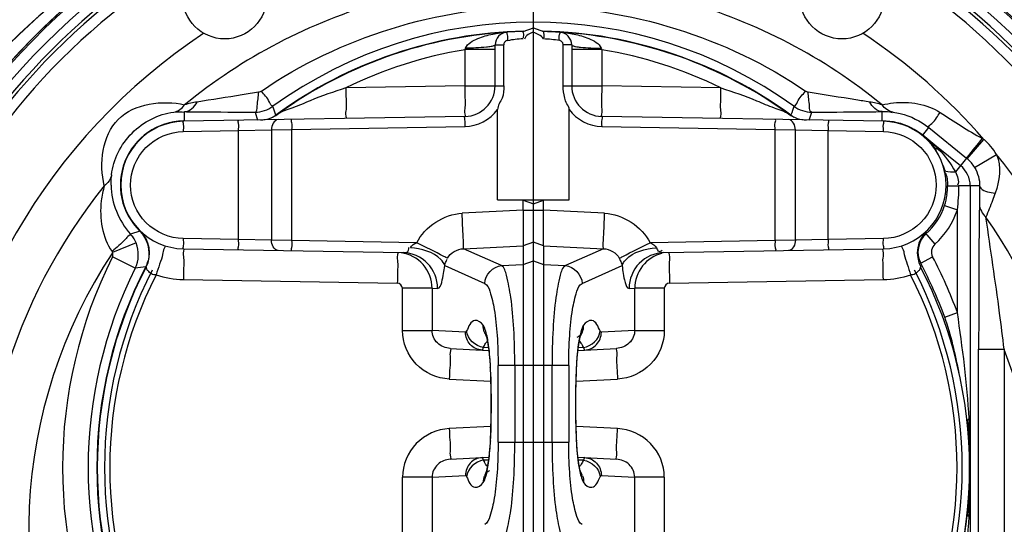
# Model space of a CAD drawing. Header units: inches. Extents: x 22575 to 24734, y 6028 to 6659.
# Tile 152 of 163: x 24683.62 to 24698.82, y 6498.43 to 6506.21. Entities that reach past the tile are written whole.
import ezdxf

# ---------------------------------------------------------------- set-up
doc = ezdxf.new("R2010")
doc.units = ezdxf.units.IN
doc.header["$LTSCALE"] = 0.5
doc.header["$MEASUREMENT"] = 0
doc.layers.add('CL', color=1, linetype='Continuous')

# ---------------------------------------------------------------- blocks, each defined once
blk = doc.blocks.new('Flygt Small 7 MGD')
at = {"color": 6, "linetype": 'Continuous'}
for p, q in [((24703.592, 6503.019), (24703.749, 6503.076)), ((24703.749, 6503.015), (24703.749, 6503.076)), ((24703.749, 6503.076), (24703.907, 6503.019)), ((24702.694, 6502.739), (24702.703, 6502.762)), ((24702.694, 6502.181), (24702.694, 6502.739)), ((24703.159, 6502.739), (24702.694, 6502.739)), ((24703.159, 6502.181), (24703.159, 6502.812)), ((24703.159, 6502.812), (24703.291, 6502.812)), ((24703.291, 6502.181), (24703.291, 6502.812)), ((24704.208, 6502.181), (24704.208, 6502.812)), ((24704.34, 6502.812), (24704.208, 6502.812)), ((24704.34, 6502.812), (24704.34, 6502.181)), ((24704.804, 6502.739), (24704.34, 6502.739)), ((24704.796, 6502.762), (24704.804, 6502.739)), ((24704.804, 6502.739), (24704.804, 6502.181)), ((24702.694, 6502.181), (24700.854, 6502.149)), ((24702.694, 6502.181), (24703.291, 6502.181)), ((24704.208, 6502.181), (24704.804, 6502.181)), ((24706.644, 6502.149), (24704.804, 6502.181)), ((24699.739, 6501.834), (24699.729, 6501.864)), ((24699.75, 6501.804), (24699.739, 6501.834)), ((24699.776, 6501.729), (24699.75, 6501.804)), ((24703.195, 6500.422), (24703.196, 6501.814)), ((24704.303, 6500.422), (24704.303, 6501.814)), ((24702.694, 6501.709), (24698.347, 6501.633)), ((24698.364, 6501.639), (24698.364, 6501.782)), ((24699.453, 6501.775), (24699.492, 6501.653)), ((24699.776, 6501.73), (24699.778, 6501.726)), ((24709.151, 6501.633), (24704.804, 6501.709)), ((24707.72, 6501.726), (24707.723, 6501.73)), ((24707.724, 6501.733), (24707.723, 6501.729)), ((24707.724, 6501.733), (24707.723, 6501.729)), ((24708.006, 6501.653), (24708.046, 6501.775)), ((24709.134, 6501.639), (24709.134, 6501.782)), ((24699.198, 6501.491), (24699.705, 6501.501)), ((24699.705, 6501.501), (24700.017, 6501.505)), ((24699.705, 6501.501), (24699.705, 6499.797)), ((24700.017, 6501.505), (24702.694, 6501.552)), ((24700.017, 6501.505), (24700.017, 6499.793)), ((24704.804, 6501.552), (24707.481, 6501.505)), ((24707.481, 6499.793), (24707.481, 6501.505)), ((24707.481, 6501.505), (24707.793, 6501.501)), ((24707.793, 6499.797), (24707.793, 6501.501)), ((24707.793, 6501.501), (24708.3, 6501.491)), ((24709.759, 6501.421), (24709.852, 6501.536)), ((24709.852, 6501.536), (24710.434, 6501.064)), ((24698.345, 6501.476), (24699.198, 6501.491)), ((24699.198, 6499.807), (24699.198, 6501.491)), ((24708.3, 6499.807), (24708.3, 6501.491)), ((24708.3, 6501.491), (24709.154, 6501.476)), ((24709.759, 6501.421), (24710.341, 6500.95)), ((24710.447, 6501.054), (24710.704, 6501.352)), ((24710.434, 6501.064), (24710.264, 6500.854)), ((24710.56, 6500.92), (24710.898, 6501.122)), ((24710.144, 6500.639), (24710.318, 6500.637)), ((24710.637, 6500.637), (24710.318, 6500.637)), ((24710.49, 6500.637), (24710.49, 6491.94)), ((24703.195, 6500.422), (24704.303, 6500.422)), ((24703.195, 6500.422), (24703.592, 6500.415)), ((24703.592, 6500.262), (24703.592, 6500.415)), ((24703.592, 6500.415), (24703.749, 6500.358)), ((24703.749, 6500.358), (24703.907, 6500.415)), ((24704.303, 6500.422), (24703.907, 6500.415)), ((24703.907, 6500.262), (24703.907, 6500.415)), ((24710.096, 6500.333), (24710.294, 6500.268)), ((24703.592, 6500.262), (24702.65, 6500.214)), ((24703.592, 6500.262), (24703.907, 6500.262)), ((24704.849, 6500.214), (24703.907, 6500.262)), ((24710.294, 6498.682), (24710.294, 6500.268)), ((24697.674, 6499.939), (24697.53, 6499.893)), ((24697.674, 6499.939), (24697.678, 6499.943)), ((24699.198, 6499.807), (24698.345, 6499.822)), ((24709.154, 6499.822), (24708.3, 6499.807)), ((24709.808, 6499.894), (24709.821, 6499.88)), ((24709.821, 6499.88), (24709.947, 6499.739)), ((24697.618, 6499.755), (24697.253, 6499.606)), ((24699.705, 6499.797), (24699.198, 6499.807)), ((24700.017, 6499.793), (24699.705, 6499.797)), ((24701.948, 6499.76), (24700.017, 6499.793)), ((24702.669, 6499.666), (24703.592, 6499.713)), ((24703.749, 6499.77), (24703.592, 6499.713)), ((24703.592, 6499.713), (24703.592, 6494.832)), ((24703.907, 6499.713), (24703.749, 6499.77)), ((24703.907, 6499.713), (24703.907, 6494.832)), ((24703.907, 6499.713), (24704.83, 6499.666)), ((24707.481, 6499.793), (24705.55, 6499.76)), ((24707.793, 6499.797), (24707.481, 6499.793)), ((24708.3, 6499.807), (24707.793, 6499.797)), ((24697.603, 6499.365), (24697.251, 6499.541)), ((24698.347, 6499.665), (24701.738, 6499.606)), ((24703.255, 6499.406), (24702.669, 6499.666)), ((24704.83, 6499.666), (24704.244, 6499.406)), ((24705.76, 6499.606), (24709.151, 6499.665)), ((24709.727, 6499.444), (24709.912, 6499.541)), ((24697.77, 6499.381), (24697.765, 6499.384)), ((24702.38, 6499.406), (24702.998, 6499.132)), ((24703.255, 6499.406), (24703.592, 6499.424)), ((24703.592, 6499.424), (24703.749, 6499.481)), ((24703.749, 6499.481), (24703.907, 6499.424)), ((24703.907, 6499.424), (24704.244, 6499.406)), ((24704.501, 6499.132), (24705.119, 6499.406)), ((24698.347, 6499.193), (24701.649, 6499.135)), ((24705.849, 6499.135), (24709.151, 6499.193)), ((24701.728, 6498.404), (24701.728, 6499.056)), ((24702.185, 6499.056), (24701.728, 6499.056)), ((24702.185, 6499.056), (24702.185, 6498.404)), ((24702.185, 6499.056), (24702.271, 6499.055)), ((24705.227, 6499.055), (24705.313, 6499.056)), ((24705.313, 6498.404), (24705.313, 6499.056)), ((24705.77, 6499.056), (24705.313, 6499.056)), ((24705.77, 6499.056), (24705.77, 6498.404)), ((24710.098, 6498.61), (24710.294, 6498.682)), ((24701.728, 6498.404), (24702.185, 6498.404)), ((24702.7, 6498.377), (24702.185, 6498.404)), ((24703.012, 6498.341), (24703.011, 6498.342)), ((24703.014, 6498.338), (24703.012, 6498.341)), ((24703.012, 6498.34), (24703.013, 6498.339)), ((24703.014, 6498.338), (24703.012, 6498.34)), ((24703.016, 6498.334), (24703.014, 6498.338)), ((24703.016, 6498.334), (24703.015, 6498.336)), ((24704.482, 6498.334), (24704.484, 6498.336)), ((24704.486, 6498.341), (24704.483, 6498.336)), ((24704.486, 6498.339), (24704.486, 6498.34)), ((24705.313, 6498.404), (24704.798, 6498.377)), ((24705.313, 6498.404), (24705.77, 6498.404)), ((24703.031, 6498.279), (24703.036, 6498.255)), ((24702.467, 6498.127), (24703.062, 6498.096)), ((24703.056, 6498.139), (24702.976, 6498.143)), ((24704.437, 6498.096), (24705.031, 6498.127)), ((24704.522, 6498.143), (24704.442, 6498.139)), ((24710.622, 6492.494), (24710.622, 6498.114)), ((24710.622, 6498.114), (24711.016, 6498.114)), ((24711.016, 6498.114), (24711.016, 6492.494)), ((24703.087, 6497.834), (24703.087, 6497.846)), ((24703.205, 6496.682), (24703.205, 6497.863)), ((24704.294, 6497.863), (24703.205, 6497.863)), ((24703.462, 6497.863), (24703.462, 6496.682)), ((24704.037, 6496.682), (24704.037, 6497.863)), ((24704.294, 6497.863), (24704.294, 6496.682)), ((24704.412, 6497.846), (24704.411, 6497.834)), ((24702.451, 6497.655), (24703.09, 6497.622)), ((24704.408, 6497.622), (24705.048, 6497.655)), ((24703.091, 6496.923), (24702.451, 6496.89)), ((24705.048, 6496.89), (24704.408, 6496.923)), ((24703.087, 6496.699), (24703.087, 6496.712)), ((24703.205, 6496.682), (24704.294, 6496.682)), ((24704.411, 6496.712), (24704.412, 6496.699)), ((24702.467, 6496.418), (24703.062, 6496.449)), ((24703.056, 6496.406), (24702.976, 6496.402)), ((24704.437, 6496.449), (24705.031, 6496.418)), ((24704.522, 6496.402), (24704.442, 6496.406)), ((24703.012, 6496.204), (24703.015, 6496.209)), ((24703.013, 6496.206), (24703.012, 6496.205)), ((24703.016, 6496.211), (24703.015, 6496.209)), ((24704.468, 6496.266), (24704.462, 6496.291)), ((24704.482, 6496.211), (24704.484, 6496.209)), ((24704.482, 6496.211), (24704.485, 6496.207)), ((24704.487, 6496.203), (24704.485, 6496.207)), ((24704.485, 6496.207), (24704.486, 6496.205)), ((24704.485, 6496.207), (24704.486, 6496.205)), ((24704.486, 6496.205), (24704.486, 6496.206)), ((24704.486, 6496.205), (24704.487, 6496.203)), ((24701.728, 6493.443), (24701.728, 6496.142)), ((24702.185, 6496.142), (24701.728, 6496.142)), ((24702.185, 6496.142), (24702.7, 6496.168)), ((24702.185, 6496.142), (24702.185, 6493.443)), ((24704.798, 6496.168), (24705.313, 6496.142)), ((24705.313, 6493.443), (24705.313, 6496.142)), ((24705.77, 6496.142), (24705.313, 6496.142)), ((24705.77, 6496.142), (24705.77, 6493.443))]:
    blk.add_line(p, q, dxfattribs=at)
for points in [[(24703.349, 6502.88), (24703.339, 6502.878), (24703.329, 6502.874), (24703.32, 6502.869), (24703.312, 6502.862), (24703.304, 6502.853), (24703.298, 6502.844), (24703.294, 6502.834), (24703.292, 6502.823), (24703.291, 6502.812)], [(24704.208, 6502.812), (24704.207, 6502.823), (24704.205, 6502.833), (24704.201, 6502.843), (24704.195, 6502.852), (24704.187, 6502.861), (24704.179, 6502.868), (24704.17, 6502.874), (24704.16, 6502.878), (24704.15, 6502.88)], [(24710.679, 6501.367), (24710.681, 6501.366), (24710.684, 6501.364), (24710.687, 6501.362), (24710.69, 6501.361), (24710.693, 6501.359), (24710.696, 6501.357), (24710.699, 6501.355), (24710.702, 6501.353), (24710.704, 6501.352)], [(24703.011, 6498.342), (24703.013, 6498.338), (24703.016, 6498.33), (24703.02, 6498.317), (24703.025, 6498.3), (24703.031, 6498.279)], [(24704.416, 6497.833), (24704.418, 6497.875), (24704.421, 6497.928), (24704.425, 6497.979), (24704.429, 6498.027), (24704.434, 6498.072), (24704.439, 6498.115), (24704.444, 6498.154), (24704.45, 6498.19), (24704.456, 6498.222), (24704.461, 6498.251), (24704.467, 6498.276), (24704.472, 6498.298), (24704.477, 6498.315), (24704.481, 6498.325)], [(24704.485, 6498.338), (24704.482, 6498.336), (24704.47, 6498.325), (24704.449, 6498.312), (24704.42, 6498.299)], [(24704.481, 6498.325), (24704.482, 6498.328), (24704.485, 6498.338)], [(24704.485, 6498.338), (24704.487, 6498.342), (24704.486, 6498.341)], [(24703.036, 6498.255), (24703.042, 6498.227), (24703.048, 6498.195), (24703.053, 6498.16), (24703.059, 6498.121), (24703.064, 6498.08), (24703.069, 6498.035), (24703.073, 6497.988), (24703.077, 6497.937), (24703.08, 6497.885), (24703.083, 6497.833)], [(24703.083, 6497.833), (24703.084, 6497.801), (24703.09, 6497.654), (24703.093, 6497.504), (24703.095, 6497.353), (24703.095, 6497.202), (24703.094, 6497.051), (24703.09, 6496.901), (24703.085, 6496.753), (24703.083, 6496.712)], [(24704.416, 6496.712), (24704.414, 6496.744), (24704.409, 6496.891), (24704.405, 6497.041), (24704.403, 6497.192), (24704.403, 6497.343), (24704.405, 6497.494), (24704.408, 6497.644), (24704.414, 6497.792), (24704.416, 6497.833)], [(24703.083, 6496.712), (24703.081, 6496.67), (24703.077, 6496.617), (24703.074, 6496.566), (24703.069, 6496.518), (24703.065, 6496.473), (24703.059, 6496.431), (24703.054, 6496.391), (24703.048, 6496.356), (24703.043, 6496.323), (24703.037, 6496.294), (24703.031, 6496.269), (24703.026, 6496.248), (24703.021, 6496.23), (24703.018, 6496.22)], [(24704.462, 6496.291), (24704.456, 6496.319), (24704.451, 6496.35), (24704.445, 6496.386), (24704.44, 6496.424), (24704.435, 6496.466), (24704.43, 6496.51), (24704.425, 6496.558), (24704.422, 6496.608), (24704.418, 6496.66), (24704.416, 6496.712)], [(24703.013, 6496.208), (24703.012, 6496.203), (24703.012, 6496.204)], [(24703.018, 6496.22), (24703.017, 6496.217), (24703.013, 6496.208)], [(24703.014, 6496.207), (24703.016, 6496.21), (24703.028, 6496.22), (24703.049, 6496.234), (24703.078, 6496.246)], [(24704.485, 6496.207), (24704.482, 6496.216), (24704.478, 6496.228), (24704.473, 6496.245), (24704.468, 6496.266)]]:
    blk.add_lwpolyline(points, dxfattribs=at)
for centre, radius in [((24703.749, 6495.304), 10.65), ((24698.985, 6503.555), 0.65), ((24708.513, 6503.555), 0.65)]:
    blk.add_circle(centre, radius, dxfattribs=at)
for centre, radius, start, end in [((24703.749, 6495.304), 11.811, 21.3195, 142.0134), ((24703.616, 6495.222), 12.007, 40.9864, 66.3129), ((24703.826, 6495.193), 12.017, 41.7792, 67.1793), ((24703.749, 6494.635), 11.516, 92.4002, 267.5998), ((24703.749, 6495.304), 10.846, 92.5497, 87.4503), ((24703.749, 6495.304), 10.823, 92.5496, 87.4504), ((24703.749, 6494.635), 11.516, 272.4002, 87.5999), ((24703.75, 6495.3), 10.85, 102.106, 140.4928), ((24703.748, 6495.3), 10.85, 39.5045, 77.8905), ((24703.749, 6495.304), 10.512, 103.1487, 178.4428), ((24703.749, 6495.304), 10.512, 283.1486, 76.8512), ((24703.749, 6495.304), 10.46, 105.9043, 254.0957), ((24703.749, 6495.304), 10.46, 285.9043, 74.0957), ((24703.749, 6495.304), 10.303, 105.9043, 254.0957), ((24703.749, 6495.304), 10.303, 285.9043, 74.0957), ((24703.749, 6495.304), 8.504, 105.9401, 129.2719), ((24703.749, 6495.304), 8.504, 50.7281, 74.0599), ((24703.749, 6496.294), 6.87, 54.1827, 125.8174), ((24703.749, 6496.288), 6.738, 91.2616, 126.1402), ((24703.749, 6496.288), 6.732, 91.3404, 125.8765), ((24703.749, 6496.288), 6.738, 53.8598, 88.7384), ((24703.749, 6496.288), 6.732, 86.5464, 88.6596), ((24703.749, 6495.304), 9.217, 123.4881, 176.5119), ((24703.355, 6502.812), 0.197, 93.4536, 180), ((24704.143, 6502.812), 0.197, 0, 86.5464), ((24703.749, 6496.288), 6.732, 54.1235, 86.4523), ((24703.749, 6495.304), 9.217, 41.0073, 56.5119), ((24703.757, 6496.254), 6.571, 99.3035, 116.2152), ((24703.742, 6496.254), 6.571, 63.7844, 80.697), ((24702.686, 6502.181), 0.472, 271, 0), ((24704.812, 6502.181), 0.472, 180, 269), ((24698.812, 6500.32), 1.63, 98.9878, 105.8746), ((24708.686, 6500.32), 1.63, 74.1249, 81.0121), ((24699.527, 6502.126), 0.472, 271.0003, 305.8766), ((24699.499, 6502.108), 0.469, 299.0648, 302.0411), ((24699.503, 6502.103), 0.462, 302.038, 306.143), ((24707.971, 6502.126), 0.472, 234.1234, 268.9997), ((24707.994, 6502.101), 0.46, 233.8519, 235.3319), ((24707.998, 6502.106), 0.467, 235.3415, 240.9423), ((24698.364, 6500.649), 0.99, 91.0079, 225.8056), ((24698.364, 6500.649), 0.984, 91, 269), ((24709.134, 6500.649), 0.99, 36.6765, 89.9996), ((24709.134, 6500.649), 0.984, 271, 89), ((24709.118, 6500.653), 1, 35.9374, 50.1422), ((24707.668, 6498.857), 3.309, 45.1975, 50.796), ((24710.088, 6500.637), 0.944, 30.9191, 49.2284), ((24709.404, 6500.856), 0.65, 24.2229, 36.2424), ((24710.091, 6500.64), 0.546, 49.2252, 51.0113), ((24710.088, 6500.637), 0.551, 30.9189, 49.2295), ((24703.749, 6495.304), 9.217, 3.4881, 39.1396), ((24710.088, 6500.637), 0.403, 0, 51), ((24703.749, 6495.304), 8.504, 141.1558, 229.6125), ((24698.387, 6500.67), 1.156, 181.0587, 222.2137), ((24709.064, 6500.648), 1.079, 352.0235, 359.4954), ((24707.267, 6500.653), 3.051, 352.7651, 359.7003), ((24709.134, 6500.649), 1.012, 311.778, 341.8246), ((24703.749, 6495.304), 8.504, 310.3875, 34.7644), ((24709.134, 6500.649), 1.22, 311.779, 341.8252), ((24697.464, 6499.762), 0.135, 56.3578, 63.2151), ((24697.352, 6499.602), 0.472, 332.6189, 45.9608), ((24710.147, 6499.602), 0.472, 134.0392, 207.3812), ((24710.056, 6499.617), 0.371, 131.775, 207.8407), ((24710.056, 6499.617), 0.163, 131.7657, 207.8484), ((24703.749, 6495.304), 7.791, 146.4858, 208.0404), ((24703.749, 6496.288), 7.267, 153.411, 206.5888), ((24697.18, 6499.576), 0.0787, 333.4104, 22.2247), ((24703.749, 6496.288), 6.968, 20.0893, 27.8283), ((24703.749, 6496.288), 6.738, 152.6506, 207.3494), ((24703.749, 6496.288), 6.732, 152.6191, 207.3809), ((24702.363, 6459.525), 40.124, 96.5812, 96.8138), ((24697.347, 6499.599), 0.47, 332.7138, 344.9922), ((24703.749, 6496.288), 6.76, 20.0893, 27.8282), ((24703.749, 6496.288), 6.732, 332.6191, 27.3809), ((24703.749, 6496.288), 6.873, 153.411, 206.589), ((24703.749, 6496.288), 6.539, 152.9452, 207.0548), ((24698.374, 6500.657), 1.465, 252.2048, 268.9547), ((24709.125, 6500.657), 1.465, 271.0453, 287.795), ((24703.749, 6496.288), 6.539, 332.9451, 27.0549), ((24703.228, 6498.473), 0.253, 200.6982, 212.716), ((24703.23, 6498.474), 0.255, 213.1649, 216.0502), ((24704.271, 6498.472), 0.253, 323.0682, 325.0044), ((24704.269, 6498.474), 0.254, 325.004, 326.8503), ((24704.27, 6498.473), 0.254, 327.3355, 338.6609), ((24703.949, 6497.86), 0.64, 26.2486, 29.4089), ((24703.749, 6495.304), 7.791, 338.8614, 21.1386), ((24698.83, 6497.653), 4.261, 2.5901, 4.5651), ((24708.667, 6497.654), 4.259, 175.4276, 177.4102), ((24691.046, 6497.297), 12.053, 2.0125, 2.554), ((24690.372, 6497.273), 12.727, 357.9863, 2.0137), ((24717.126, 6497.273), 12.727, 177.9863, 182.0137), ((24716.453, 6497.297), 12.054, 177.446, 177.9874), ((24703.749, 6496.288), 6.738, 353.8528, 6.1472), ((24703.725, 6496.254), 6.766, 0.2868, 6.4102), ((24692.198, 6496.256), 18.292, 0.1017, 2.468), ((24691.047, 6497.249), 12.052, 357.4459, 357.9874), ((24716.452, 6497.249), 12.053, 182.0126, 182.5541), ((24698.832, 6496.892), 4.259, 355.431, 357.4099), ((24708.668, 6496.892), 4.261, 182.5903, 184.5618), ((24703.55, 6496.685), 0.64, 206.2482, 209.4091), ((24703.229, 6496.072), 0.254, 147.3474, 158.6611), ((24703.229, 6496.072), 0.254, 145.0027, 146.85), ((24703.228, 6496.073), 0.253, 143.0683, 145.0031), ((24704.269, 6496.071), 0.255, 33.166, 36.0503), ((24704.27, 6496.072), 0.253, 20.6982, 32.7068), ((24703.725, 6496.322), 6.766, 353.5898, 359.7132), ((24692.201, 6496.321), 18.29, 357.5323, 359.8989), ((24705.809, 6496.077), 4.667, 348.524, 353.7233)]:
    blk.add_arc(centre, radius, start, end, dxfattribs=at)
at = {"color": 7, "linetype": 'Continuous'}
for centre, start, end in [((24703.803, 6496.288), 152.8405, 207.1595), ((24703.695, 6496.288), 332.8406, 27.1595)]:
    blk.add_arc(centre, 6.674, start, end, dxfattribs=at)
at = {"color": 6, "linetype": 'Continuous'}
for points, knots in [([(24701.487, 6505.926), (24699.328, 6505.494), (24695.173, 6503.313), (24692.957, 6499.17), (24692.517, 6497.014)], [0, 0, 0, 0, 0.500154, 1, 1, 1, 1]), ([(24706.008, 6505.927), (24708.167, 6505.495), (24712.325, 6503.314), (24714.541, 6499.171), (24714.981, 6497.014)], [0, 0, 0, 0, 0.500153, 1, 1, 1, 1]), ([(24703.592, 6503.019), (24703.585, 6503.019), (24703.606, 6502.967), (24703.591, 6502.947), (24703.591, 6502.921)], [0, 0, 0, 0, 0.200095, 1, 1, 1, 1]), ([(24703.907, 6503.019), (24703.901, 6503.021), (24703.918, 6502.962), (24703.907, 6502.947), (24703.908, 6502.921)], [0, 0, 0, 0, 0.201044, 1, 1, 1, 1]), ([(24702.703, 6502.762), (24702.733, 6502.836), (24702.896, 6502.919), (24703.043, 6502.963), (24703.122, 6502.979)], [0, 0, 0, 0, 0.500433, 1, 1, 1, 1]), ([(24703.344, 6503.008), (24703.331, 6503.008), (24703.359, 6502.939), (24703.347, 6502.91), (24703.349, 6502.88)], [0, 0, 0, 0, 0.29494, 1, 1, 1, 1]), ([(24704.15, 6502.88), (24704.151, 6502.911), (24704.139, 6502.939), (24704.167, 6503.008), (24704.155, 6503.008)], [0, 0, 0, 0, 0.719219, 1, 1, 1, 1]), ([(24704.376, 6502.979), (24704.454, 6502.963), (24704.601, 6502.918), (24704.765, 6502.836), (24704.796, 6502.762)], [0, 0, 0, 0, 0.496448, 1, 1, 1, 1]), ([(24703.098, 6502.787), (24703.073, 6502.783), (24702.942, 6502.766), (24702.809, 6502.762), (24702.703, 6502.762)], [0, 0, 0, 0, 0.190821, 1, 1, 1, 1]), ([(24703.159, 6502.812), (24703.159, 6502.806), (24703.132, 6502.794), (24703.114, 6502.79), (24703.098, 6502.787)], [0, 0, 0, 0, 0.283512, 1, 1, 1, 1]), ([(24704.34, 6502.812), (24704.34, 6502.806), (24704.366, 6502.794), (24704.385, 6502.79), (24704.401, 6502.787)], [0, 0, 0, 0, 0.283597, 1, 1, 1, 1]), ([(24704.401, 6502.787), (24704.425, 6502.783), (24704.557, 6502.766), (24704.689, 6502.762), (24704.796, 6502.762)], [0, 0, 0, 0, 0.190824, 1, 1, 1, 1]), ([(24700.854, 6502.149), (24700.669, 6502.088), (24700.392, 6501.994), (24700.051, 6501.84), (24699.872, 6501.793), (24699.804, 6501.743)], [0, 0, 0, 0, 0.519351, 0.776458, 1, 1, 1, 1]), ([(24700.854, 6502.149), (24700.855, 6502.091), (24700.854, 6501.984), (24700.866, 6501.824), (24700.843, 6501.75), (24700.865, 6501.677), (24700.854, 6501.677)], [0, 0, 0, 0, 0.367978, 0.706867, 0.929525, 1, 1, 1, 1]), ([(24702.694, 6501.709), (24702.706, 6501.709), (24702.684, 6501.783), (24702.706, 6501.855), (24702.694, 6502.013), (24702.695, 6502.121), (24702.694, 6502.181)], [0, 0, 0, 0, 0.076388, 0.293159, 0.617396, 1, 1, 1, 1]), ([(24703.291, 6502.181), (24703.291, 6502.118), (24703.289, 6501.986), (24703.195, 6501.878), (24703.196, 6501.814)], [0, 0, 0, 0, 0.499367, 1, 1, 1, 1]), ([(24704.303, 6501.814), (24704.303, 6501.846), (24704.26, 6501.901), (24704.223, 6502.022), (24704.208, 6502.118), (24704.208, 6502.181)], [0, 0, 0, 0, 0.249805, 0.500346, 1, 1, 1, 1]), ([(24704.804, 6502.181), (24704.803, 6502.121), (24704.804, 6502.013), (24704.793, 6501.855), (24704.814, 6501.783), (24704.792, 6501.709), (24704.804, 6501.709)], [0, 0, 0, 0, 0.382604, 0.706841, 0.923612, 1, 1, 1, 1]), ([(24706.644, 6501.677), (24706.633, 6501.677), (24706.655, 6501.75), (24706.632, 6501.824), (24706.645, 6501.984), (24706.643, 6502.091), (24706.644, 6502.149)], [0, 0, 0, 0, 0.070475, 0.293133, 0.632022, 1, 1, 1, 1]), ([(24706.644, 6502.149), (24706.829, 6502.088), (24707.107, 6501.994), (24707.447, 6501.84), (24707.627, 6501.793), (24707.695, 6501.743)], [0, 0, 0, 0, 0.519328, 0.776468, 1, 1, 1, 1]), ([(24697.126, 6500.638), (24697.043, 6500.977), (24697.15, 6501.854), (24698.026, 6501.967), (24698.366, 6501.887)], [0, 0, 0, 0, 0.500019, 1, 1, 1, 1]), ([(24699.507, 6502.082), (24699.422, 6502.068), (24699.105, 6502.018), (24698.789, 6501.966), (24698.557, 6501.93)], [0, 0, 0, 0, 0.268812, 1, 1, 1, 1]), ([(24699.453, 6501.775), (24699.485, 6501.779), (24699.487, 6501.93), (24699.505, 6502.009), (24699.507, 6502.082)], [0, 0, 0, 0, 0.306392, 1, 1, 1, 1]), ([(24699.551, 6502.1), (24699.544, 6502.095), (24699.53, 6502.088), (24699.515, 6502.083), (24699.507, 6502.082)], [0, 0, 0, 0, 0.510096, 1, 1, 1, 1]), ([(24699.729, 6501.864), (24699.701, 6501.868), (24699.662, 6501.985), (24699.592, 6502.043), (24699.551, 6502.1)], [0, 0, 0, 0, 0.28655, 1, 1, 1, 1]), ([(24707.769, 6501.864), (24707.798, 6501.868), (24707.837, 6501.985), (24707.907, 6502.043), (24707.948, 6502.1)], [0, 0, 0, 0, 0.292858, 1, 1, 1, 1]), ([(24707.991, 6502.082), (24707.984, 6502.083), (24707.968, 6502.088), (24707.955, 6502.095), (24707.948, 6502.1)], [0, 0, 0, 0, 0.489904, 1, 1, 1, 1]), ([(24708.941, 6501.93), (24708.87, 6501.941), (24708.554, 6501.991), (24708.237, 6502.043), (24707.991, 6502.082)], [0, 0, 0, 0, 0.223791, 1, 1, 1, 1]), ([(24708.046, 6501.775), (24708.014, 6501.779), (24708.011, 6501.93), (24707.994, 6502.009), (24707.991, 6502.082)], [0, 0, 0, 0, 0.30148, 1, 1, 1, 1]), ([(24709.132, 6501.887), (24709.189, 6501.901), (24709.488, 6501.954), (24709.824, 6501.905), (24710.028, 6501.768)], [0, 0, 0, 0, 0.192166, 1, 1, 1, 1]), ([(24697.238, 6500.807), (24697.265, 6501.045), (24697.496, 6501.51), (24697.96, 6501.745), (24698.198, 6501.774)], [0, 0, 0, 0, 0.499999, 1, 1, 1, 1]), ([(24698.364, 6501.782), (24698.446, 6501.781), (24698.809, 6501.777), (24699.172, 6501.776), (24699.453, 6501.775)], [0, 0, 0, 0, 0.225551, 1, 1, 1, 1]), ([(24699.198, 6501.491), (24699.198, 6501.528), (24699.213, 6501.562), (24699.186, 6501.648), (24699.201, 6501.648)], [0, 0, 0, 0, 0.705893, 1, 1, 1, 1]), ([(24700.017, 6501.662), (24700.002, 6501.662), (24700.033, 6501.576), (24700.017, 6501.542), (24700.017, 6501.505)], [0, 0, 0, 0, 0.29255, 1, 1, 1, 1]), ([(24702.694, 6501.552), (24702.694, 6501.589), (24702.71, 6501.623), (24702.679, 6501.709), (24702.694, 6501.709)], [0, 0, 0, 0, 0.706947, 1, 1, 1, 1]), ([(24704.804, 6501.709), (24704.819, 6501.709), (24704.788, 6501.623), (24704.805, 6501.589), (24704.804, 6501.552)], [0, 0, 0, 0, 0.292551, 1, 1, 1, 1]), ([(24707.481, 6501.505), (24707.482, 6501.542), (24707.465, 6501.576), (24707.496, 6501.662), (24707.481, 6501.662)], [0, 0, 0, 0, 0.706937, 1, 1, 1, 1]), ([(24708.046, 6501.775), (24708.142, 6501.775), (24708.505, 6501.776), (24708.868, 6501.779), (24709.134, 6501.782)], [0, 0, 0, 0, 0.266585, 1, 1, 1, 1]), ([(24708.297, 6501.648), (24708.313, 6501.648), (24708.286, 6501.562), (24708.301, 6501.528), (24708.3, 6501.491)], [0, 0, 0, 0, 0.293554, 1, 1, 1, 1]), ([(24709.3, 6501.774), (24709.338, 6501.769), (24709.536, 6501.733), (24709.725, 6501.638), (24709.852, 6501.536)], [0, 0, 0, 0, 0.188337, 1, 1, 1, 1]), ([(24709.852, 6501.536), (24709.845, 6501.561), (24709.952, 6501.633), (24709.984, 6501.713), (24710.028, 6501.768)], [0, 0, 0, 0, 0.274744, 1, 1, 1, 1]), ([(24698.347, 6501.633), (24698.332, 6501.633), (24698.359, 6501.547), (24698.344, 6501.513), (24698.344, 6501.476)], [0, 0, 0, 0, 0.293568, 1, 1, 1, 1]), ([(24709.154, 6501.476), (24709.155, 6501.513), (24709.14, 6501.547), (24709.167, 6501.633), (24709.151, 6501.633)], [0, 0, 0, 0, 0.705893, 1, 1, 1, 1]), ([(24698.345, 6499.822), (24698.136, 6499.828), (24697.704, 6500.007), (24697.446, 6500.649), (24697.704, 6501.291), (24698.136, 6501.47), (24698.345, 6501.476)], [0, 0, 0, 0, 0.249966, 0.5, 0.750034, 1, 1, 1, 1]), ([(24709.154, 6501.476), (24709.362, 6501.47), (24709.794, 6501.291), (24710.053, 6500.649), (24709.794, 6500.007), (24709.362, 6499.828), (24709.154, 6499.822)], [0, 0, 0, 0, 0.249966, 0.5, 0.750034, 1, 1, 1, 1]), ([(24710.434, 6501.064), (24710.439, 6501.073), (24710.526, 6501.17), (24710.603, 6501.274), (24710.679, 6501.367)], [0, 0, 0, 0, 0.074818, 1, 1, 1, 1]), ([(24709.928, 6501.24), (24709.936, 6501.23), (24709.958, 6501.213), (24709.985, 6501.206), (24709.999, 6501.205)], [0, 0, 0, 0, 0.460884, 1, 1, 1, 1]), ([(24710.128, 6500.795), (24710.124, 6500.805), (24710.115, 6500.826), (24710.102, 6500.845), (24710.095, 6500.854)], [0, 0, 0, 0, 0.48994, 1, 1, 1, 1]), ([(24697.126, 6500.638), (24697.105, 6500.562), (24697.035, 6500.226), (24697.091, 6499.841), (24697.246, 6499.624)], [0, 0, 0, 0, 0.228884, 1, 1, 1, 1]), ([(24710.144, 6500.639), (24710.144, 6500.648), (24710.144, 6500.665), (24710.144, 6500.683), (24710.144, 6500.692)], [0, 0, 0, 0, 0.498524, 1, 1, 1, 1]), ([(24710.637, 6500.637), (24710.637, 6500.61), (24710.637, 6500.516), (24710.636, 6500.423), (24710.634, 6500.356)], [0, 0, 0, 0, 0.288807, 1, 1, 1, 1]), ([(24710.637, 6500.637), (24710.638, 6500.624), (24710.695, 6500.542), (24710.799, 6500.535), (24710.877, 6500.524)], [0, 0, 0, 0, 0.14152, 1, 1, 1, 1]), ([(24710.877, 6500.524), (24710.863, 6500.487), (24710.817, 6500.363), (24710.769, 6500.24), (24710.735, 6500.153)], [0, 0, 0, 0, 0.298182, 1, 1, 1, 1]), ([(24710.634, 6500.356), (24710.631, 6500.198), (24710.623, 6499.451), (24710.622, 6498.703), (24710.622, 6498.114)], [0, 0, 0, 0, 0.211773, 1, 1, 1, 1]), ([(24702.669, 6499.666), (24702.677, 6499.724), (24702.657, 6499.908), (24702.656, 6500.09), (24702.65, 6500.214)], [0, 0, 0, 0, 0.321888, 1, 1, 1, 1]), ([(24703.592, 6500.262), (24703.592, 6500.196), (24703.592, 6500.013), (24703.59, 6499.83), (24703.592, 6499.713)], [0, 0, 0, 0, 0.363718, 1, 1, 1, 1]), ([(24703.907, 6499.713), (24703.907, 6499.731), (24703.905, 6499.915), (24703.906, 6500.098), (24703.907, 6500.262)], [0, 0, 0, 0, 0.099751, 1, 1, 1, 1]), ([(24704.83, 6499.666), (24704.821, 6499.724), (24704.842, 6499.908), (24704.842, 6500.09), (24704.849, 6500.214)], [0, 0, 0, 0, 0.321888, 1, 1, 1, 1]), ([(24711.016, 6498.114), (24710.994, 6498.3), (24710.909, 6498.981), (24710.804, 6499.659), (24710.735, 6500.153)], [0, 0, 0, 0, 0.273297, 1, 1, 1, 1]), ([(24697.53, 6499.893), (24697.531, 6499.884), (24697.488, 6499.86), (24697.414, 6499.764), (24697.313, 6499.686), (24697.246, 6499.624)], [0, 0, 0, 0, 0.075445, 0.298994, 1, 1, 1, 1]), ([(24698.344, 6499.822), (24698.344, 6499.785), (24698.359, 6499.751), (24698.332, 6499.665), (24698.347, 6499.665)], [0, 0, 0, 0, 0.706432, 1, 1, 1, 1]), ([(24709.151, 6499.665), (24709.167, 6499.665), (24709.139, 6499.751), (24709.155, 6499.785), (24709.154, 6499.822)], [0, 0, 0, 0, 0.293066, 1, 1, 1, 1]), ([(24698.063, 6499.712), (24698.073, 6499.709), (24698.031, 6499.645), (24698.032, 6499.569), (24697.974, 6499.421), (24697.944, 6499.317), (24697.926, 6499.262)], [0, 0, 0, 0, 0.070116, 0.292052, 0.630824, 1, 1, 1, 1]), ([(24699.201, 6499.65), (24699.186, 6499.65), (24699.213, 6499.736), (24699.198, 6499.77), (24699.198, 6499.807)], [0, 0, 0, 0, 0.293067, 1, 1, 1, 1]), ([(24700.017, 6499.793), (24700.017, 6499.756), (24700.033, 6499.722), (24700.002, 6499.636), (24700.017, 6499.636)], [0, 0, 0, 0, 0.706407, 1, 1, 1, 1]), ([(24701.738, 6499.606), (24701.758, 6499.605), (24701.81, 6499.601), (24701.827, 6499.658), (24701.826, 6499.683)], [0, 0, 0, 0, 0.436695, 1, 1, 1, 1]), ([(24702.38, 6499.406), (24702.37, 6499.441), (24702.245, 6499.614), (24702.018, 6499.667), (24701.85, 6499.682)], [0, 0, 0, 0, 0.177309, 1, 1, 1, 1]), ([(24702.424, 6499.519), (24702.406, 6499.529), (24702.247, 6499.61), (24702.089, 6499.69), (24701.948, 6499.76)], [0, 0, 0, 0, 0.116054, 1, 1, 1, 1]), ([(24705.075, 6499.519), (24705.093, 6499.529), (24705.251, 6499.61), (24705.41, 6499.69), (24705.55, 6499.76)], [0, 0, 0, 0, 0.117361, 1, 1, 1, 1]), ([(24705.119, 6499.406), (24705.129, 6499.44), (24705.252, 6499.614), (24705.479, 6499.667), (24705.648, 6499.682)], [0, 0, 0, 0, 0.173808, 1, 1, 1, 1]), ([(24705.648, 6499.682), (24705.657, 6499.662), (24705.671, 6499.61), (24705.726, 6499.63), (24705.736, 6499.645)], [0, 0, 0, 0, 0.549145, 1, 1, 1, 1]), ([(24707.481, 6499.793), (24707.482, 6499.756), (24707.465, 6499.722), (24707.496, 6499.636), (24707.481, 6499.636)], [0, 0, 0, 0, 0.706937, 1, 1, 1, 1]), ([(24708.3, 6499.807), (24708.301, 6499.77), (24708.286, 6499.736), (24708.313, 6499.65), (24708.297, 6499.65)], [0, 0, 0, 0, 0.706446, 1, 1, 1, 1]), ([(24709.436, 6499.712), (24709.425, 6499.709), (24709.467, 6499.645), (24709.467, 6499.569), (24709.525, 6499.42), (24709.554, 6499.317), (24709.572, 6499.262)], [0, 0, 0, 0, 0.070284, 0.292499, 0.631246, 1, 1, 1, 1]), ([(24697.246, 6499.624), (24697.248, 6499.622), (24697.251, 6499.616), (24697.253, 6499.609), (24697.253, 6499.606)], [0, 0, 0, 0, 0.483624, 1, 1, 1, 1]), ([(24698.347, 6499.665), (24698.358, 6499.665), (24698.336, 6499.591), (24698.359, 6499.518), (24698.347, 6499.358), (24698.348, 6499.25), (24698.347, 6499.193)], [0, 0, 0, 0, 0.070474, 0.293131, 0.63202, 1, 1, 1, 1]), ([(24701.649, 6499.607), (24701.661, 6499.607), (24701.638, 6499.532), (24701.661, 6499.457), (24701.649, 6499.298), (24701.65, 6499.192), (24701.649, 6499.135)], [0, 0, 0, 0, 0.073469, 0.301035, 0.639411, 1, 1, 1, 1]), ([(24702.185, 6499.056), (24702.185, 6499.186), (24702.088, 6499.455), (24701.834, 6499.587), (24701.706, 6499.603)], [0, 0, 0, 0, 0.50199, 1, 1, 1, 1]), ([(24702.271, 6499.055), (24702.272, 6499.193), (24702.16, 6499.481), (24701.876, 6499.603), (24701.738, 6499.606)], [0, 0, 0, 0, 0.502683, 1, 1, 1, 1]), ([(24705.075, 6499.519), (24705.08, 6499.508), (24705.094, 6499.474), (24705.114, 6499.44), (24705.115, 6499.416)], [0, 0, 0, 0, 0.33936, 1, 1, 1, 1]), ([(24705.76, 6499.606), (24705.623, 6499.603), (24705.338, 6499.481), (24705.227, 6499.193), (24705.227, 6499.055)], [0, 0, 0, 0, 0.497316, 1, 1, 1, 1]), ([(24705.737, 6499.593), (24705.62, 6499.566), (24705.397, 6499.427), (24705.313, 6499.177), (24705.313, 6499.056)], [0, 0, 0, 0, 0.497991, 1, 1, 1, 1]), ([(24705.849, 6499.607), (24705.837, 6499.607), (24705.86, 6499.532), (24705.837, 6499.457), (24705.849, 6499.298), (24705.848, 6499.192), (24705.849, 6499.135)], [0, 0, 0, 0, 0.073469, 0.301035, 0.639411, 1, 1, 1, 1]), ([(24709.151, 6499.193), (24709.15, 6499.25), (24709.152, 6499.358), (24709.139, 6499.518), (24709.162, 6499.591), (24709.14, 6499.665), (24709.151, 6499.665)], [0, 0, 0, 0, 0.36798, 0.706869, 0.929526, 1, 1, 1, 1]), ([(24697.926, 6499.262), (24697.902, 6499.26), (24697.852, 6499.271), (24697.804, 6499.324), (24697.78, 6499.343), (24697.774, 6499.39), (24697.771, 6499.385)], [0, 0, 0, 0, 0.35272, 0.675589, 0.909013, 1, 1, 1, 1]), ([(24702.271, 6499.055), (24702.309, 6499.054), (24702.355, 6499.221), (24702.371, 6499.319), (24702.38, 6499.406)], [0, 0, 0, 0, 0.297696, 1, 1, 1, 1]), ([(24702.38, 6499.406), (24702.386, 6499.428), (24702.395, 6499.462), (24702.413, 6499.492), (24702.42, 6499.503)], [0, 0, 0, 0, 0.644593, 1, 1, 1, 1]), ([(24703.462, 6497.863), (24703.462, 6498.052), (24703.452, 6498.401), (24703.415, 6498.876), (24703.353, 6499.187), (24703.304, 6499.379), (24703.255, 6499.406)], [0, 0, 0, 0, 0.360385, 0.671248, 0.891998, 1, 1, 1, 1]), ([(24704.244, 6499.406), (24704.194, 6499.379), (24704.145, 6499.187), (24704.083, 6498.877), (24704.047, 6498.401), (24704.037, 6498.052), (24704.037, 6497.863)], [0, 0, 0, 0, 0.107951, 0.328662, 0.639552, 1, 1, 1, 1]), ([(24705.119, 6499.406), (24705.127, 6499.319), (24705.143, 6499.221), (24705.19, 6499.054), (24705.227, 6499.055)], [0, 0, 0, 0, 0.702287, 1, 1, 1, 1]), ([(24709.727, 6499.385), (24709.725, 6499.39), (24709.718, 6499.343), (24709.692, 6499.327), (24709.645, 6499.272), (24709.596, 6499.26), (24709.572, 6499.262)], [0, 0, 0, 0, 0.082645, 0.322793, 0.657107, 1, 1, 1, 1]), ([(24702.998, 6499.132), (24703.042, 6499.112), (24703.099, 6498.956), (24703.156, 6498.698), (24703.195, 6498.307), (24703.205, 6498.019), (24703.205, 6497.863)], [0, 0, 0, 0, 0.112067, 0.332608, 0.641831, 1, 1, 1, 1]), ([(24704.294, 6497.863), (24704.294, 6498.019), (24704.303, 6498.307), (24704.342, 6498.698), (24704.399, 6498.956), (24704.456, 6499.112), (24704.501, 6499.132)], [0, 0, 0, 0, 0.358169, 0.667392, 0.887933, 1, 1, 1, 1]), ([(24702.975, 6498.485), (24702.948, 6498.527), (24702.811, 6498.62), (24702.746, 6498.46), (24702.719, 6498.397)], [0, 0, 0, 0, 0.419626, 1, 1, 1, 1]), ([(24704.523, 6498.485), (24704.517, 6498.475), (24704.487, 6498.417), (24704.472, 6498.353), (24704.462, 6498.301)], [0, 0, 0, 0, 0.181063, 1, 1, 1, 1]), ([(24704.779, 6498.397), (24704.752, 6498.46), (24704.687, 6498.62), (24704.55, 6498.527), (24704.523, 6498.485)], [0, 0, 0, 0, 0.580375, 1, 1, 1, 1]), ([(24702.451, 6497.655), (24702.264, 6497.665), (24701.884, 6497.83), (24701.728, 6498.217), (24701.728, 6498.404)], [0, 0, 0, 0, 0.500315, 1, 1, 1, 1]), ([(24702.467, 6498.127), (24702.395, 6498.131), (24702.25, 6498.188), (24702.185, 6498.334), (24702.185, 6498.404)], [0, 0, 0, 0, 0.508809, 1, 1, 1, 1]), ([(24702.719, 6498.397), (24702.717, 6498.391), (24702.713, 6498.383), (24702.704, 6498.377), (24702.7, 6498.377)], [0, 0, 0, 0, 0.625339, 1, 1, 1, 1]), ([(24702.957, 6498.102), (24702.89, 6498.105), (24702.753, 6498.168), (24702.7, 6498.309), (24702.7, 6498.377)], [0, 0, 0, 0, 0.49736, 1, 1, 1, 1]), ([(24704.541, 6498.102), (24704.608, 6498.105), (24704.745, 6498.168), (24704.798, 6498.309), (24704.798, 6498.377)], [0, 0, 0, 0, 0.49736, 1, 1, 1, 1]), ([(24704.798, 6498.377), (24704.794, 6498.377), (24704.786, 6498.383), (24704.782, 6498.391), (24704.779, 6498.397)], [0, 0, 0, 0, 0.374661, 1, 1, 1, 1]), ([(24705.313, 6498.404), (24705.313, 6498.334), (24705.248, 6498.188), (24705.103, 6498.131), (24705.031, 6498.127)], [0, 0, 0, 0, 0.49119, 1, 1, 1, 1]), ([(24705.77, 6498.404), (24705.77, 6498.217), (24705.614, 6497.83), (24705.234, 6497.665), (24705.048, 6497.655)], [0, 0, 0, 0, 0.499612, 1, 1, 1, 1]), ([(24702.976, 6498.143), (24702.981, 6498.153), (24702.992, 6498.173), (24703.003, 6498.193), (24703.009, 6498.202)], [0, 0, 0, 0, 0.52269, 1, 1, 1, 1]), ([(24703.009, 6498.202), (24703.014, 6498.209), (24703.023, 6498.222), (24703.034, 6498.235), (24703.039, 6498.241)], [0, 0, 0, 0, 0.5221, 1, 1, 1, 1]), ([(24704.459, 6498.241), (24704.468, 6498.231), (24704.484, 6498.21), (24704.499, 6498.187), (24704.506, 6498.174)], [0, 0, 0, 0, 0.466154, 1, 1, 1, 1]), ([(24702.467, 6498.127), (24702.478, 6498.127), (24702.454, 6498.054), (24702.474, 6497.98), (24702.456, 6497.821), (24702.454, 6497.713), (24702.451, 6497.655)], [0, 0, 0, 0, 0.070468, 0.293095, 0.631965, 1, 1, 1, 1]), ([(24702.957, 6498.102), (24702.962, 6498.101), (24702.971, 6498.119), (24702.974, 6498.132), (24702.976, 6498.143)], [0, 0, 0, 0, 0.300583, 1, 1, 1, 1]), ([(24704.522, 6498.143), (24704.525, 6498.132), (24704.527, 6498.119), (24704.536, 6498.101), (24704.541, 6498.102)], [0, 0, 0, 0, 0.699417, 1, 1, 1, 1]), ([(24705.031, 6498.127), (24705.02, 6498.127), (24705.044, 6498.054), (24705.024, 6497.98), (24705.042, 6497.821), (24705.045, 6497.713), (24705.048, 6497.655)], [0, 0, 0, 0, 0.070468, 0.293095, 0.631965, 1, 1, 1, 1]), ([(24703.083, 6497.833), (24703.083, 6497.836), (24703.083, 6497.84), (24703.086, 6497.844), (24703.087, 6497.846)], [0, 0, 0, 0, 0.482649, 1, 1, 1, 1]), ([(24704.416, 6497.833), (24704.416, 6497.836), (24704.415, 6497.84), (24704.413, 6497.844), (24704.412, 6497.846)], [0, 0, 0, 0, 0.482686, 1, 1, 1, 1]), ([(24710.448, 6497.01), (24710.448, 6497.016), (24710.455, 6497.03), (24710.466, 6497.039), (24710.473, 6497.044)], [0, 0, 0, 0, 0.406259, 1, 1, 1, 1]), ([(24702.451, 6496.89), (24702.265, 6496.88), (24701.885, 6496.716), (24701.728, 6496.328), (24701.728, 6496.142)], [0, 0, 0, 0, 0.499318, 1, 1, 1, 1]), ([(24702.451, 6496.89), (24702.454, 6496.832), (24702.456, 6496.724), (24702.474, 6496.565), (24702.454, 6496.491), (24702.478, 6496.419), (24702.467, 6496.418)], [0, 0, 0, 0, 0.368035, 0.706906, 0.929533, 1, 1, 1, 1]), ([(24705.031, 6496.418), (24705.02, 6496.419), (24705.044, 6496.491), (24705.024, 6496.565), (24705.042, 6496.724), (24705.045, 6496.832), (24705.048, 6496.89)], [0, 0, 0, 0, 0.070467, 0.293094, 0.631965, 1, 1, 1, 1]), ([(24705.77, 6496.142), (24705.77, 6496.328), (24705.614, 6496.716), (24705.234, 6496.88), (24705.048, 6496.89)], [0, 0, 0, 0, 0.500682, 1, 1, 1, 1]), ([(24703.205, 6496.682), (24703.205, 6496.526), (24703.195, 6496.238), (24703.156, 6495.847), (24703.099, 6495.589), (24703.042, 6495.433), (24702.998, 6495.413)], [0, 0, 0, 0, 0.358171, 0.667393, 0.887934, 1, 1, 1, 1]), ([(24703.083, 6496.712), (24703.083, 6496.71), (24703.083, 6496.705), (24703.086, 6496.701), (24703.087, 6496.699)], [0, 0, 0, 0, 0.482685, 1, 1, 1, 1]), ([(24703.255, 6495.139), (24703.304, 6495.166), (24703.353, 6495.358), (24703.415, 6495.669), (24703.452, 6496.144), (24703.462, 6496.493), (24703.462, 6496.682)], [0, 0, 0, 0, 0.107951, 0.328662, 0.639552, 1, 1, 1, 1]), ([(24704.037, 6496.682), (24704.037, 6496.493), (24704.047, 6496.144), (24704.083, 6495.669), (24704.145, 6495.358), (24704.194, 6495.166), (24704.244, 6495.139)], [0, 0, 0, 0, 0.360387, 0.671249, 0.891998, 1, 1, 1, 1]), ([(24704.501, 6495.413), (24704.456, 6495.433), (24704.399, 6495.589), (24704.342, 6495.847), (24704.303, 6496.238), (24704.294, 6496.526), (24704.294, 6496.682)], [0, 0, 0, 0, 0.112066, 0.332607, 0.64183, 1, 1, 1, 1]), ([(24704.416, 6496.712), (24704.416, 6496.71), (24704.415, 6496.705), (24704.413, 6496.701), (24704.412, 6496.699)], [0, 0, 0, 0, 0.482649, 1, 1, 1, 1]), ([(24702.467, 6496.418), (24702.397, 6496.414), (24702.253, 6496.359), (24702.185, 6496.213), (24702.185, 6496.142)], [0, 0, 0, 0, 0.494276, 1, 1, 1, 1]), ([(24702.957, 6496.444), (24702.89, 6496.44), (24702.753, 6496.377), (24702.7, 6496.236), (24702.7, 6496.168)], [0, 0, 0, 0, 0.49736, 1, 1, 1, 1]), ([(24702.976, 6496.402), (24702.974, 6496.413), (24702.971, 6496.426), (24702.962, 6496.444), (24702.957, 6496.444)], [0, 0, 0, 0, 0.699391, 1, 1, 1, 1]), ([(24703.039, 6496.304), (24703.031, 6496.314), (24703.014, 6496.335), (24703, 6496.359), (24702.992, 6496.371)], [0, 0, 0, 0, 0.466162, 1, 1, 1, 1]), ([(24704.489, 6496.344), (24704.484, 6496.336), (24704.475, 6496.323), (24704.465, 6496.31), (24704.459, 6496.304)], [0, 0, 0, 0, 0.522095, 1, 1, 1, 1]), ([(24704.522, 6496.402), (24704.517, 6496.392), (24704.507, 6496.372), (24704.495, 6496.353), (24704.489, 6496.344)], [0, 0, 0, 0, 0.522685, 1, 1, 1, 1]), ([(24704.541, 6496.444), (24704.536, 6496.444), (24704.527, 6496.426), (24704.525, 6496.413), (24704.522, 6496.402)], [0, 0, 0, 0, 0.300609, 1, 1, 1, 1]), ([(24704.541, 6496.444), (24704.608, 6496.44), (24704.745, 6496.377), (24704.798, 6496.236), (24704.798, 6496.168)], [0, 0, 0, 0, 0.49736, 1, 1, 1, 1]), ([(24705.313, 6496.142), (24705.313, 6496.213), (24705.246, 6496.359), (24705.101, 6496.414), (24705.031, 6496.418)], [0, 0, 0, 0, 0.50565, 1, 1, 1, 1]), ([(24702.975, 6496.06), (24702.982, 6496.07), (24703.011, 6496.128), (24703.026, 6496.192), (24703.037, 6496.244)], [0, 0, 0, 0, 0.181143, 1, 1, 1, 1]), ([(24702.7, 6496.168), (24702.704, 6496.169), (24702.713, 6496.162), (24702.717, 6496.154), (24702.719, 6496.148)], [0, 0, 0, 0, 0.374658, 1, 1, 1, 1]), ([(24702.719, 6496.148), (24702.746, 6496.085), (24702.811, 6495.925), (24702.948, 6496.018), (24702.975, 6496.06)], [0, 0, 0, 0, 0.580375, 1, 1, 1, 1]), ([(24704.523, 6496.06), (24704.55, 6496.018), (24704.687, 6495.925), (24704.752, 6496.085), (24704.779, 6496.148)], [0, 0, 0, 0, 0.419626, 1, 1, 1, 1]), ([(24704.779, 6496.148), (24704.782, 6496.154), (24704.786, 6496.162), (24704.794, 6496.169), (24704.798, 6496.168)], [0, 0, 0, 0, 0.625342, 1, 1, 1, 1]), ([(24710.448, 6495.567), (24710.448, 6495.561), (24710.455, 6495.547), (24710.466, 6495.538), (24710.473, 6495.533)], [0, 0, 0, 0, 0.409833, 1, 1, 1, 1])]:
    blk.add_open_spline(points, degree=3, knots=knots, dxfattribs=at)
for points in [[(24699.551, 6502.1), (24700.759, 6502.929), (24702.284, 6503.403), (24703.749, 6503.403)], [(24703.749, 6503.403), (24705.215, 6503.403), (24706.74, 6502.929), (24707.948, 6502.1)], [(24703.749, 6503.015), (24703.697, 6502.988), (24703.626, 6502.96), (24703.612, 6502.903)], [(24703.122, 6502.979), (24703.195, 6502.994), (24703.269, 6503.004), (24703.344, 6503.008)], [(24703.592, 6502.908), (24703.511, 6502.901), (24703.429, 6502.896), (24703.35, 6502.875)], [(24703.907, 6502.908), (24703.867, 6502.956), (24703.807, 6502.988), (24703.747, 6503.007)], [(24704.15, 6502.88), (24704.069, 6502.892), (24703.988, 6502.903), (24703.907, 6502.904)], [(24704.155, 6503.008), (24704.229, 6503.004), (24704.303, 6502.994), (24704.376, 6502.979)], [(24698.198, 6501.774), (24698.265, 6501.785), (24698.328, 6501.832), (24698.366, 6501.887)], [(24698.364, 6501.782), (24698.445, 6501.784), (24698.52, 6501.858), (24698.557, 6501.93)], [(24699.453, 6501.775), (24699.55, 6501.775), (24699.65, 6501.808), (24699.729, 6501.864)], [(24702.694, 6501.552), (24702.883, 6501.555), (24703.086, 6501.661), (24703.196, 6501.814)], [(24704.303, 6501.814), (24704.413, 6501.661), (24704.615, 6501.555), (24704.804, 6501.552)], [(24707.77, 6501.864), (24707.754, 6501.821), (24707.74, 6501.777), (24707.724, 6501.733)], [(24707.77, 6501.864), (24707.848, 6501.808), (24707.949, 6501.775), (24708.046, 6501.775)], [(24709.134, 6501.782), (24709.053, 6501.784), (24708.978, 6501.858), (24708.941, 6501.93)], [(24709.3, 6501.774), (24709.234, 6501.785), (24709.171, 6501.832), (24709.132, 6501.887)], [(24698.198, 6501.774), (24698.255, 6501.781), (24698.313, 6501.785), (24698.37, 6501.776)], [(24699.809, 6501.659), (24699.746, 6501.658), (24699.704, 6501.564), (24699.705, 6501.501)], [(24707.793, 6501.501), (24707.794, 6501.564), (24707.752, 6501.658), (24707.689, 6501.659)], [(24709.134, 6501.782), (24709.186, 6501.783), (24709.241, 6501.788), (24709.29, 6501.77)], [(24710.028, 6501.768), (24710.24, 6501.627), (24710.457, 6501.494), (24710.679, 6501.367)], [(24709.999, 6501.205), (24710.103, 6501.101), (24710.191, 6500.981), (24710.264, 6500.854)], [(24710.898, 6501.122), (24710.976, 6500.938), (24710.946, 6500.711), (24710.877, 6500.524)], [(24710.108, 6500.865), (24710.094, 6500.905), (24710.078, 6500.944), (24710.061, 6500.982)], [(24710.56, 6500.92), (24710.61, 6500.836), (24710.638, 6500.734), (24710.637, 6500.637)], [(24697.238, 6500.807), (24697.228, 6500.74), (24697.181, 6500.677), (24697.126, 6500.638)], [(24697.231, 6500.649), (24697.23, 6500.698), (24697.225, 6500.75), (24697.241, 6500.797)], [(24710.108, 6500.865), (24710.159, 6500.855), (24710.212, 6500.853), (24710.264, 6500.854)], [(24710.144, 6500.692), (24710.143, 6500.727), (24710.14, 6500.762), (24710.128, 6500.795)], [(24710.264, 6500.854), (24710.292, 6500.79), (24710.327, 6500.71), (24710.297, 6500.646)], [(24710.096, 6500.333), (24710.113, 6500.387), (24710.126, 6500.442), (24710.134, 6500.498)], [(24710.634, 6500.356), (24710.635, 6500.281), (24710.678, 6500.203), (24710.735, 6500.153)], [(24701.948, 6499.76), (24702.072, 6500.009), (24702.371, 6500.2), (24702.65, 6500.214)], [(24704.849, 6500.214), (24705.127, 6500.2), (24705.426, 6500.009), (24705.55, 6499.76)], [(24697.618, 6499.755), (24697.6, 6499.799), (24697.578, 6499.847), (24697.538, 6499.874)], [(24697.674, 6499.939), (24697.789, 6499.828), (24697.842, 6499.632), (24697.801, 6499.478)], [(24697.603, 6499.365), (24697.661, 6499.481), (24697.667, 6499.634), (24697.618, 6499.755)], [(24699.809, 6499.639), (24699.746, 6499.64), (24699.704, 6499.734), (24699.705, 6499.797)], [(24701.85, 6499.682), (24701.867, 6499.72), (24701.909, 6499.747), (24701.949, 6499.756)], [(24705.55, 6499.76), (24705.588, 6499.742), (24705.63, 6499.719), (24705.648, 6499.682)], [(24707.793, 6499.797), (24707.794, 6499.734), (24707.752, 6499.64), (24707.689, 6499.639)], [(24702.424, 6499.519), (24702.466, 6499.604), (24702.574, 6499.664), (24702.669, 6499.666)], [(24704.83, 6499.666), (24704.925, 6499.664), (24705.032, 6499.604), (24705.075, 6499.519)], [(24702.998, 6499.132), (24702.999, 6499.257), (24703.13, 6499.398), (24703.255, 6499.406)], [(24704.244, 6499.406), (24704.369, 6499.398), (24704.499, 6499.257), (24704.501, 6499.132)], [(24701.728, 6499.056), (24701.728, 6499.093), (24701.687, 6499.134), (24701.649, 6499.135)], [(24705.849, 6499.135), (24705.812, 6499.134), (24705.77, 6499.093), (24705.77, 6499.056)], [(24710.32, 6497.747), (24710.263, 6498.039), (24710.2, 6498.331), (24710.098, 6498.61)], [(24710.473, 6497.044), (24710.45, 6497.592), (24710.37, 6498.138), (24710.294, 6498.682)], [(24702.991, 6498.384), (24702.979, 6498.416), (24702.974, 6498.451), (24702.975, 6498.485)], [(24703.014, 6498.392), (24703.005, 6498.424), (24702.994, 6498.457), (24702.975, 6498.485)], [(24704.506, 6498.381), (24704.519, 6498.414), (24704.525, 6498.45), (24704.523, 6498.485)], [(24702.976, 6498.143), (24702.856, 6498.156), (24702.727, 6498.277), (24702.719, 6498.397)], [(24703.056, 6498.186), (24703.046, 6498.256), (24703.034, 6498.325), (24703.014, 6498.392)], [(24704.522, 6498.143), (24704.642, 6498.156), (24704.771, 6498.277), (24704.779, 6498.397)], [(24703.078, 6497.993), (24703.072, 6498.057), (24703.066, 6498.122), (24703.056, 6498.186)], [(24704.442, 6498.189), (24704.433, 6498.124), (24704.426, 6498.058), (24704.421, 6497.993)], [(24704.462, 6498.301), (24704.454, 6498.263), (24704.448, 6498.226), (24704.442, 6498.189)], [(24703.056, 6496.356), (24703.065, 6496.421), (24703.072, 6496.487), (24703.078, 6496.552)], [(24704.421, 6496.553), (24704.426, 6496.488), (24704.433, 6496.423), (24704.442, 6496.358)], [(24702.976, 6496.402), (24702.856, 6496.389), (24702.727, 6496.268), (24702.719, 6496.148)], [(24703.037, 6496.244), (24703.044, 6496.281), (24703.051, 6496.319), (24703.056, 6496.356)], [(24704.442, 6496.358), (24704.452, 6496.289), (24704.464, 6496.22), (24704.484, 6496.153)], [(24704.522, 6496.402), (24704.642, 6496.389), (24704.771, 6496.268), (24704.779, 6496.148)], [(24702.992, 6496.164), (24702.979, 6496.131), (24702.974, 6496.095), (24702.975, 6496.06)], [(24704.484, 6496.153), (24704.494, 6496.121), (24704.505, 6496.088), (24704.523, 6496.06)], [(24704.507, 6496.162), (24704.519, 6496.13), (24704.525, 6496.094), (24704.523, 6496.06)], [(24710.294, 6493.895), (24710.37, 6494.439), (24710.45, 6494.984), (24710.473, 6495.533)]]:
    blk.add_open_spline(points, degree=3, dxfattribs=at)
at = {"layer": 'CL'}
for p, q in [((24703.749, 6495.304), (24703.749, 6524.182)), ((24703.749, 6494.775), (24703.749, 6500.358))]:
    blk.add_line(p, q, dxfattribs=at)

msp = doc.modelspace()

# ---------------------------------------------------------------- block references
msp.add_blockref('Flygt Small 7 MGD', (-12.197, 3.012))

doc.saveas('drawing.dxf')
